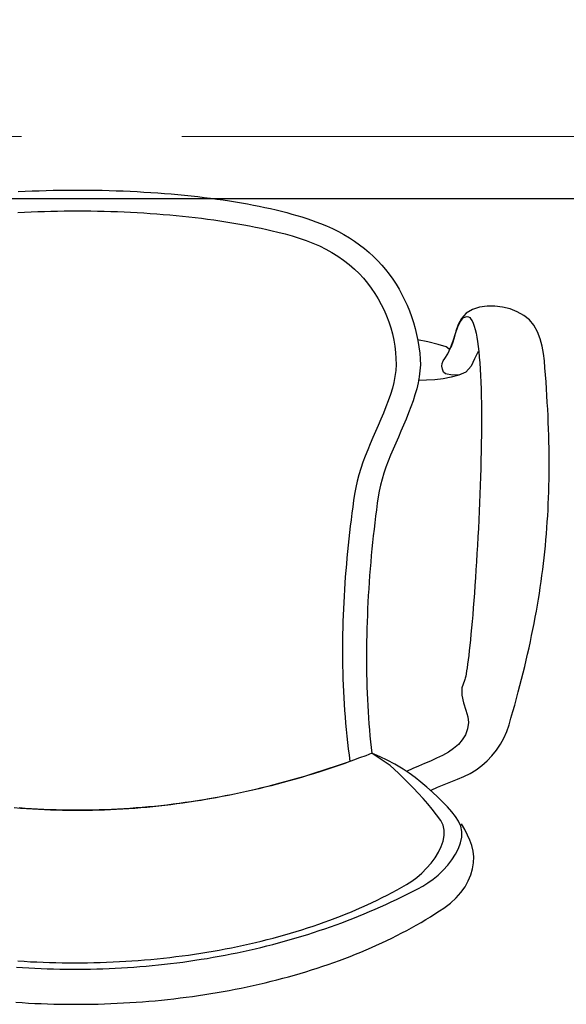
# Model space of a CAD drawing. Header units: millimetres. Extents: x 45699 to 251499, y 244 to 86446.
# Tile 9 of 240: x 55043 to 55384, y 33979 to 34593. Entities that reach past the tile are written whole.
import ezdxf

# ---------------------------------------------------------------- set-up
doc = ezdxf.new("R2010")
doc.units = ezdxf.units.MM
doc.header["$LTSCALE"] = 400
doc.linetypes.add('CENTER', pattern=[2, 1.25, -0.25, 0.25, -0.25])
doc.layers.add('inr', color=4, linetype='Continuous')
doc.layers.add('stramien', color=1, linetype='CENTER')

# ---------------------------------------------------------------- blocks, each defined once
blk = doc.blocks.new('NUM1-CN02_B2')
for p, q in [((-5.46, -0.03), (-1.08, 0)), ((-1.08, 0), (3.3, 0)), ((-35.94, -0.95), (-31.62, -0.74)), ((-31.62, -0.74), (-27.29, -0.55)), ((-27.29, -0.55), (-22.94, -0.39)), ((-22.94, -0.39), (-18.58, -0.26)), ((-18.58, -0.26), (-14.22, -0.16)), ((-14.22, -0.16), (-9.84, -0.08)), ((-9.84, -0.08), (-5.46, -0.03)), ((3.3, 0), (7.69, -0.03)), ((7.69, -0.03), (12.07, -0.08)), ((12.07, -0.08), (16.44, -0.16)), ((16.44, -0.16), (20.81, -0.27)), ((20.81, -0.27), (25.16, -0.4)), ((25.16, -0.4), (29.51, -0.57)), ((29.51, -0.57), (33.84, -0.75)), ((33.84, -0.75), (38.16, -0.97)), ((38.16, -0.97), (42.45, -1.21)), ((42.45, -1.21), (46.73, -1.47)), ((46.73, -1.47), (50.98, -1.77)), ((50.98, -1.77), (55.21, -2.09)), ((55.21, -2.09), (59.42, -2.43)), ((59.42, -2.43), (63.59, -2.81)), ((63.59, -2.81), (67.74, -3.21)), ((67.74, -3.21), (71.85, -3.63)), ((71.85, -3.63), (75.92, -4.09)), ((75.92, -4.09), (79.96, -4.57)), ((79.96, -4.57), (83.96, -5.07)), ((83.96, -5.07), (87.92, -5.61)), ((87.92, -5.61), (91.83, -6.16)), ((91.83, -6.16), (95.7, -6.75)), ((95.7, -6.75), (99.52, -7.36)), ((99.52, -7.36), (103.29, -8)), ((103.29, -8), (107.01, -8.67)), ((107.01, -8.67), (110.68, -9.36)), ((110.68, -9.36), (114.29, -10.08)), ((114.29, -10.08), (117.84, -10.82)), ((117.84, -10.82), (121.33, -11.59)), ((121.33, -11.59), (124.75, -12.39)), ((-36.11, -14), (-32.02, -13.78)), ((-32.02, -13.78), (-27.91, -13.59)), ((-27.91, -13.59), (-23.79, -13.42)), ((-23.79, -13.42), (-19.66, -13.28)), ((-19.66, -13.28), (-15.53, -13.16)), ((-15.53, -13.16), (-11.39, -13.07)), ((-11.39, -13.07), (-7.24, -13.01)), ((-7.24, -13.01), (-3.1, -12.97)), ((-3.1, -12.97), (1.05, -12.95)), ((1.05, -12.95), (5.2, -12.97)), ((5.2, -12.97), (9.35, -13.01)), ((9.35, -13.01), (13.5, -13.07)), ((13.5, -13.07), (17.64, -13.16)), ((17.64, -13.16), (21.77, -13.28)), ((21.77, -13.28), (25.9, -13.42)), ((25.9, -13.42), (30.02, -13.59)), ((30.02, -13.59), (34.13, -13.78)), ((34.13, -13.78), (38.22, -14)), ((38.22, -14), (42.31, -14.25)), ((42.31, -14.25), (46.38, -14.52)), ((46.38, -14.52), (50.43, -14.82)), ((50.43, -14.82), (54.46, -15.14)), ((54.46, -15.14), (58.48, -15.49)), ((58.48, -15.49), (62.48, -15.87)), ((62.48, -15.87), (66.45, -16.27)), ((66.45, -16.27), (70.4, -16.7)), ((70.4, -16.7), (74.33, -17.15)), ((74.33, -17.15), (78.23, -17.63)), ((78.23, -17.63), (82.1, -18.13)), ((82.1, -18.13), (85.94, -18.66)), ((124.75, -12.39), (128.12, -13.22)), ((128.12, -13.22), (131.41, -14.07)), ((131.41, -14.07), (134.64, -14.95)), ((134.64, -14.95), (137.79, -15.85)), ((137.79, -15.85), (140.88, -16.78)), ((140.88, -16.78), (143.88, -17.74)), ((143.88, -17.74), (146.81, -18.72)), ((85.94, -18.66), (89.75, -19.22)), ((89.75, -19.22), (93.53, -19.8)), ((93.53, -19.8), (97.28, -20.41)), ((97.28, -20.41), (100.99, -21.04)), ((100.99, -21.04), (104.67, -21.7)), ((104.67, -21.7), (108.3, -22.38)), ((108.3, -22.38), (111.9, -23.09)), ((111.9, -23.09), (115.46, -23.83)), ((115.46, -23.83), (118.97, -24.59)), ((146.81, -18.72), (149.66, -19.73)), ((149.66, -19.73), (152.43, -20.77)), ((152.43, -20.77), (156.28, -22.33)), ((152.43, -20.77), (152.43, -20.77)), ((156.28, -22.33), (160.01, -24.01)), ((160.01, -24.01), (163.61, -25.81)), ((118.97, -24.59), (122.44, -25.38)), ((122.44, -25.38), (125.87, -26.2)), ((125.87, -26.2), (130.43, -27.36)), ((130.43, -27.36), (134.89, -28.62)), ((134.89, -28.62), (139.25, -29.98)), ((139.25, -29.98), (143.52, -31.47)), ((163.61, -25.81), (167.1, -27.72)), ((167.1, -27.72), (170.47, -29.74)), ((170.47, -29.74), (173.72, -31.87)), ((143.52, -31.47), (147.68, -33.09)), ((147.68, -33.09), (151.74, -34.87)), ((151.74, -34.87), (155.69, -36.8)), ((155.69, -36.8), (159.52, -38.91)), ((173.72, -31.87), (176.84, -34.1)), ((176.84, -34.1), (179.85, -36.44)), ((179.85, -36.44), (182.74, -38.88)), ((159.52, -38.91), (163.25, -41.22)), ((163.25, -41.22), (166.86, -43.72)), ((182.74, -38.88), (185.5, -41.43)), ((185.5, -41.43), (188.15, -44.07)), ((166.86, -43.72), (170.35, -46.45)), ((170.35, -46.45), (173.73, -49.4)), ((188.15, -44.07), (190.67, -46.8)), ((190.67, -46.8), (193.07, -49.63)), ((173.73, -49.4), (176.52, -52.13)), ((176.52, -52.13), (179.18, -55.01)), ((179.18, -55.01), (181.7, -58.04)), ((193.07, -49.63), (195.35, -52.55)), ((195.35, -52.55), (197.51, -55.56)), ((181.7, -58.04), (184.08, -61.2)), ((184.08, -61.2), (186.32, -64.47)), ((197.51, -55.56), (199.54, -58.65)), ((199.54, -58.65), (201.46, -61.83)), ((186.32, -64.47), (188.4, -67.86)), ((201.46, -61.83), (203.25, -65.09)), ((203.25, -65.09), (204.91, -68.44)), ((188.4, -67.86), (190.33, -71.34)), ((190.33, -71.34), (192.09, -74.9)), ((204.91, -68.44), (206.46, -71.85)), ((206.46, -71.85), (207.88, -75.35)), ((251.65, -73.08), (247.13, -74.45)), ((256.35, -72.39), (251.65, -73.08)), ((261.14, -72.36), (256.35, -72.39)), ((265.92, -72.95), (261.14, -72.36)), ((270.61, -74.14), (265.92, -72.95)), ((192.09, -74.9), (193.67, -78.54)), ((193.67, -78.54), (195.09, -82.24)), ((207.88, -75.35), (209.18, -78.92)), ((209.18, -78.92), (210.36, -82.56)), ((239.79, -81.9), (241.64, -79.58)), ((243.3, -76.73), (240.45, -80.03)), ((241.64, -79.58), (243.79, -78.81)), ((247.13, -74.45), (243.3, -76.73)), ((243.79, -78.81), (244.67, -79.04)), ((244.67, -79.04), (245.5, -79.59)), ((245.5, -79.59), (246.27, -80.46)), ((275.11, -75.89), (270.61, -74.14)), ((279.31, -78.17), (275.11, -75.89)), ((282.67, -80.91), (279.31, -78.17)), ((195.09, -82.24), (196.32, -85.99)), ((196.32, -85.99), (197.36, -89.77)), ((210.36, -82.56), (211.41, -86.27)), ((236.6, -89.54), (238.13, -85.36)), ((238.37, -83.95), (236.87, -88.11)), ((238.13, -85.36), (239.79, -81.9)), ((240.45, -80.03), (238.37, -83.95)), ((246.27, -80.46), (246.99, -81.64)), ((246.99, -81.64), (247.67, -83.11)), ((247.67, -83.11), (248.3, -84.86)), ((248.3, -84.86), (248.88, -86.88)), ((285.43, -84.38), (282.67, -80.91)), ((287.63, -88.41), (285.43, -84.38)), ((197.36, -89.77), (198.2, -93.58)), ((211.41, -86.27), (212.34, -90.04)), ((212.34, -90.04), (213.14, -93.88)), ((235.74, -92.11), (234.78, -95.58)), ((235.1, -94.01), (236.6, -89.54)), ((236.87, -88.11), (235.74, -92.11)), ((248.88, -86.88), (249.41, -89.17)), ((249.41, -89.17), (249.91, -91.71)), ((249.91, -91.71), (250.36, -94.5)), ((289.34, -92.82), (287.63, -88.41)), ((198.2, -93.58), (198.85, -97.41)), ((198.85, -97.41), (199.29, -101.23)), ((219.43, -94.75), (212.94, -93.52)), ((213.14, -93.88), (213.82, -97.78)), ((213.82, -97.78), (214.38, -101.75)), ((225.84, -96.24), (219.43, -94.75)), ((230.72, -97.82), (225.84, -96.24)), ((232.59, -99.33), (230.72, -97.82)), ((233.8, -98.11), (232.59, -99.33)), ((233.54, -98.36), (235.1, -94.01)), ((234.78, -95.58), (233.8, -98.11)), ((250.36, -94.5), (250.76, -97.51)), ((250.76, -97.51), (251.13, -100.74)), ((290.61, -97.43), (289.34, -92.82)), ((291.48, -102.05), (290.61, -97.43)), ((199.29, -101.23), (199.52, -105.05)), ((214.38, -101.75), (214.68, -105.41)), ((214.38, -101.75), (214.38, -101.75)), ((229.89, -105.01), (231.83, -102.17)), ((231.83, -102.17), (233.54, -98.36)), ((250.76, -100.77), (248.56, -105.36)), ((251.13, -100.74), (251.46, -104.18)), ((251.46, -104.18), (251.74, -107.82)), ((292, -106.52), (291.48, -102.05)), ((199.54, -108.85), (199.32, -112.61)), ((199.52, -105.05), (199.54, -108.85)), ((214.7, -109.1), (214.46, -112.8)), ((214.68, -105.41), (214.7, -109.1)), ((228.16, -109.84), (228.3, -108.11)), ((228.41, -111.8), (228.16, -109.84)), ((228.3, -108.11), (228.9, -106.44)), ((228.9, -106.44), (229.89, -105.01)), ((246.36, -109.95), (243.13, -113.57)), ((248.56, -105.36), (246.36, -109.95)), ((251.74, -107.82), (252, -111.65)), ((292.37, -110.96), (292, -106.52)), ((198.89, -116.33), (198.21, -119.99)), ((199.32, -112.61), (198.89, -116.33)), ((213.99, -116.52), (213.3, -120.25)), ((214.46, -112.8), (213.99, -116.52)), ((229.1, -113.65), (228.41, -111.8)), ((230.45, -114.71), (229.1, -113.65)), ((234.79, -115.4), (230.45, -114.71)), ((238.71, -115.47), (233.94, -116.82)), ((239.2, -115.16), (234.79, -115.4)), ((243.13, -113.57), (238.71, -115.47)), ((243.13, -113.57), (239.2, -115.16)), ((252, -111.65), (252.21, -115.65)), ((252.21, -115.65), (252.39, -119.82)), ((292.71, -115.35), (292.37, -110.96)), ((293.03, -119.69), (292.71, -115.35)), ((198.21, -119.99), (197.29, -123.58)), ((213.3, -120.25), (212.41, -123.99)), ((218.57, -118.61), (213.44, -118.82)), ((223.76, -118.28), (218.57, -118.61)), ((228.92, -117.72), (223.76, -118.28)), ((233.94, -116.82), (228.92, -117.72)), ((252.39, -119.82), (252.53, -124.15)), ((293.33, -123.99), (293.03, -119.69)), ((196.07, -127.53), (194.72, -131.43)), ((197.29, -123.58), (196.07, -127.53)), ((211.36, -127.75), (210.15, -131.51)), ((212.41, -123.99), (211.36, -127.75)), ((252.53, -124.15), (252.65, -128.62)), ((252.65, -128.62), (252.73, -133.22)), ((293.6, -128.25), (293.33, -123.99)), ((293.85, -132.47), (293.6, -128.25)), ((194.72, -131.43), (193.26, -135.31)), ((210.15, -131.51), (208.82, -135.28)), ((252.73, -133.22), (252.78, -137.95)), ((294.08, -136.66), (293.85, -132.47)), ((191.72, -139.16), (190.12, -142.99)), ((193.26, -135.31), (191.72, -139.16)), ((207.38, -139.05), (205.85, -142.83)), ((208.82, -135.28), (207.38, -139.05)), ((252.78, -137.95), (252.8, -142.79)), ((294.28, -140.8), (294.08, -136.66)), ((294.46, -144.91), (294.28, -140.8)), ((188.48, -146.81), (186.81, -150.63)), ((190.12, -142.99), (188.48, -146.81)), ((204.27, -146.61), (202.64, -150.38)), ((205.85, -142.83), (204.27, -146.61)), ((252.8, -142.79), (252.79, -147.73)), ((294.61, -148.99), (294.46, -144.91)), ((186.81, -150.63), (185.15, -154.44)), ((202.64, -150.38), (201, -154.16)), ((252.75, -152.76), (252.69, -157.88)), ((252.79, -147.73), (252.75, -152.76)), ((294.74, -153.03), (294.61, -148.99)), ((294.84, -157.04), (294.74, -153.03)), ((183.5, -158.26), (181.91, -162.09)), ((185.15, -154.44), (183.5, -158.26)), ((199.36, -157.93), (197.74, -161.7)), ((201, -154.16), (199.36, -157.93)), ((252.69, -157.88), (252.61, -163.06)), ((294.92, -161.02), (294.84, -157.04)), ((181.91, -162.09), (180.37, -165.94)), ((196.17, -165.46), (194.68, -169.21)), ((197.74, -161.7), (196.17, -165.46)), ((252.61, -163.06), (252.49, -168.3)), ((294.97, -164.98), (294.92, -161.02)), ((295, -168.91), (294.97, -164.98)), ((178.92, -169.81), (177.58, -173.71)), ((180.37, -165.94), (178.92, -169.81)), ((194.68, -169.21), (193.27, -172.95)), ((252.49, -168.3), (252.36, -173.6)), ((295, -172.81), (295, -168.91)), ((176.36, -177.65), (175.3, -181.63)), ((177.58, -173.71), (176.36, -177.65)), ((191.98, -176.68), (190.82, -180.39)), ((193.27, -172.95), (191.98, -176.68)), ((252.36, -173.6), (252.21, -178.93)), ((294.93, -180.54), (294.98, -176.69)), ((294.98, -176.69), (295, -172.81)), ((175.3, -181.63), (174.4, -185.65)), ((189.82, -184.09), (189, -187.77)), ((190.82, -180.39), (189.82, -184.09)), ((252.21, -178.93), (252.03, -184.28)), ((294.86, -184.38), (294.93, -180.54)), ((173.7, -189.73), (173.13, -193.71)), ((174.4, -185.65), (173.7, -189.73)), ((189, -187.77), (188.38, -191.43)), ((251.83, -189.65), (251.62, -195.03)), ((252.03, -184.28), (251.83, -189.65)), ((294.63, -191.99), (294.75, -188.2)), ((294.75, -188.2), (294.86, -184.38)), ((173.13, -193.71), (172.57, -197.68)), ((187.82, -195.42), (187.29, -199.44)), ((188.38, -191.43), (187.82, -195.42)), ((251.62, -195.03), (251.39, -200.41)), ((294.29, -199.55), (294.47, -195.78)), ((294.47, -195.78), (294.63, -191.99)), ((172.04, -201.65), (171.53, -205.62)), ((172.57, -197.68), (172.04, -201.65)), ((187.29, -199.44), (186.78, -203.48)), ((251.39, -200.41), (251.14, -205.76)), ((294.09, -203.3), (294.29, -199.55)), ((171.53, -205.62), (171.04, -209.59)), ((186.29, -207.54), (185.82, -211.61)), ((186.78, -203.48), (186.29, -207.54)), ((251.14, -205.76), (250.88, -211.09)), ((293.59, -210.78), (293.85, -207.04)), ((293.85, -207.04), (294.09, -203.3)), ((170.57, -213.56), (170.13, -217.53)), ((171.04, -209.59), (170.57, -213.56)), ((185.82, -211.61), (185.36, -215.7)), ((250.88, -211.09), (250.6, -216.39)), ((292.99, -218.22), (293.3, -214.5)), ((293.3, -214.5), (293.59, -210.78)), ((170.13, -217.53), (169.7, -221.5)), ((184.93, -219.8), (184.52, -223.91)), ((185.36, -215.7), (184.93, -219.8)), ((250.6, -216.39), (250.31, -221.63)), ((292.64, -221.93), (292.99, -218.22)), ((169.3, -225.47), (168.92, -229.44)), ((169.7, -221.5), (169.3, -225.47)), ((184.52, -223.91), (184.13, -228.03)), ((250.01, -226.82), (249.7, -231.94)), ((250.31, -221.63), (250.01, -226.82)), ((291.87, -229.34), (292.27, -225.63)), ((292.27, -225.63), (292.64, -221.93)), ((168.92, -229.44), (168.57, -233.41)), ((183.77, -232.16), (183.42, -236.3)), ((184.13, -228.03), (183.77, -232.16)), ((249.7, -231.94), (249.38, -236.98)), ((290.99, -236.74), (291.45, -233.04)), ((291.45, -233.04), (291.87, -229.34)), ((168.23, -237.38), (167.92, -241.35)), ((168.57, -233.41), (168.23, -237.38)), ((183.42, -236.3), (183.1, -240.44)), ((249.38, -236.98), (249.05, -241.92)), ((290.51, -240.45), (290.99, -236.74)), ((167.64, -245.32), (167.38, -249.28)), ((167.92, -241.35), (167.64, -245.32)), ((182.8, -244.58), (182.52, -248.72)), ((183.1, -240.44), (182.8, -244.58)), ((249.05, -241.92), (248.71, -246.77)), ((289.46, -247.86), (290, -244.15)), ((290, -244.15), (290.51, -240.45)), ((167.38, -249.28), (167.14, -253.25)), ((182.52, -248.72), (182.27, -252.87)), ((248.37, -251.5), (248.02, -256.11)), ((248.71, -246.77), (248.37, -251.5)), ((288.29, -255.31), (288.89, -251.58)), ((288.89, -251.58), (289.46, -247.86)), ((166.93, -257.22), (166.74, -261.18)), ((167.14, -253.25), (166.93, -257.22)), ((182.04, -257.01), (181.84, -261.15)), ((182.27, -252.87), (182.04, -257.01)), ((248.02, -256.11), (247.67, -260.59)), ((287.66, -259.04), (288.29, -255.31)), ((166.74, -261.18), (166.58, -265.15)), ((181.84, -261.15), (181.66, -265.28)), ((247.67, -260.59), (247.32, -264.92)), ((286.32, -266.54), (287, -262.79)), ((287, -262.79), (287.66, -259.04)), ((166.45, -269.12), (166.34, -273.09)), ((166.58, -265.15), (166.45, -269.12)), ((181.5, -269.4), (181.37, -273.52)), ((181.66, -265.28), (181.5, -269.4)), ((246.96, -269.1), (246.61, -273.11)), ((247.32, -264.92), (246.96, -269.1)), ((285.6, -270.31), (286.32, -266.54)), ((166.34, -273.09), (166.26, -277.05)), ((181.37, -273.52), (181.26, -277.62)), ((246.61, -273.11), (246.25, -276.95)), ((284.08, -277.9), (284.86, -274.1)), ((284.86, -274.1), (285.6, -270.31)), ((166.21, -281.02), (166.18, -284.99)), ((166.26, -277.05), (166.21, -281.02)), ((181.18, -281.71), (181.13, -285.79)), ((181.26, -277.62), (181.18, -281.71)), ((245.9, -280.6), (245.55, -284.05)), ((246.25, -276.95), (245.9, -280.6)), ((282.44, -285.56), (283.27, -281.72)), ((283.27, -281.72), (284.08, -277.9)), ((166.18, -284.99), (166.19, -288.96)), ((181.13, -285.79), (181.1, -289.86)), ((245.2, -287.29), (244.86, -290.32)), ((245.55, -284.05), (245.2, -287.29)), ((281.57, -289.42), (282.44, -285.56)), ((166.19, -288.96), (166.22, -292.93)), ((166.22, -292.93), (166.27, -296.89)), ((181.1, -289.86), (181.1, -293.9)), ((181.1, -293.9), (181.13, -297.93)), ((244.52, -293.11), (244.19, -295.67)), ((244.86, -290.32), (244.52, -293.11)), ((279.75, -297.21), (280.67, -293.3)), ((280.67, -293.3), (281.57, -289.42)), ((166.27, -296.89), (166.36, -300.86)), ((166.36, -300.86), (166.48, -304.83)), ((181.13, -297.93), (181.19, -301.94)), ((243.56, -300.01), (243.27, -301.77)), ((243.87, -297.97), (243.56, -300.01)), ((244.19, -295.67), (243.87, -297.97)), ((278.79, -301.14), (279.75, -297.21)), ((166.48, -304.83), (166.62, -308.8)), ((181.19, -301.94), (181.27, -305.92)), ((181.27, -305.92), (181.38, -309.88)), ((242.2, -305.9), (240.62, -310.46)), ((242.44, -305.33), (242.2, -305.9)), ((242.7, -304.45), (242.44, -305.33)), ((242.98, -303.26), (242.7, -304.45)), ((243.27, -301.77), (242.98, -303.26)), ((276.78, -309.09), (277.8, -305.1)), ((277.8, -305.1), (278.79, -301.14)), ((166.62, -308.8), (166.8, -312.77)), ((166.8, -312.77), (167, -316.74)), ((181.38, -309.88), (181.52, -313.81)), ((240.62, -310.46), (240.62, -315.18)), ((274.64, -317.15), (275.72, -313.11)), ((275.72, -313.11), (276.78, -309.09)), ((167, -316.74), (167.24, -320.71)), ((181.52, -313.81), (181.69, -317.72)), ((181.69, -317.72), (181.88, -321.6)), ((240.62, -315.18), (241.62, -319.89)), ((273.52, -321.24), (274.64, -317.15)), ((167.24, -320.71), (167.51, -324.69)), ((167.51, -324.69), (167.81, -328.66)), ((181.88, -321.6), (182.11, -325.45)), ((182.11, -325.45), (182.37, -329.26)), ((241.62, -319.89), (243.02, -324.42)), ((243.02, -324.42), (244.23, -328.58)), ((271.2, -329.5), (272.38, -325.35)), ((272.38, -325.35), (273.52, -321.24)), ((167.81, -328.66), (168.13, -332.63)), ((182.37, -329.26), (182.65, -333.04)), ((244.23, -328.58), (244.68, -332.2)), ((269.98, -333.69), (271.2, -329.5)), ((168.13, -332.63), (168.5, -336.61)), ((168.5, -336.61), (168.89, -340.58)), ((182.65, -333.04), (182.97, -336.79)), ((182.97, -336.79), (183.32, -340.5)), ((244.11, -336.2), (242.81, -339.77)), ((244.68, -332.2), (244.11, -336.2)), ((266.76, -341.83), (268.56, -337.82)), ((268.56, -337.82), (269.98, -333.69)), ((168.89, -340.58), (169.32, -344.56)), ((183.32, -340.5), (183.7, -344.16)), ((240.87, -342.96), (238.39, -345.8)), ((242.81, -339.77), (240.87, -342.96)), ((264.6, -345.69), (266.76, -341.83)), ((169.32, -344.56), (169.78, -348.53)), ((169.78, -348.53), (170.27, -352.51)), ((183.7, -344.16), (184.11, -347.79)), ((184.11, -347.79), (184.55, -351.38)), ((235.46, -348.34), (232.16, -350.6)), ((238.39, -345.8), (235.46, -348.34)), ((259.36, -352.84), (262.12, -349.37)), ((262.12, -349.37), (264.6, -345.69)), ((173.02, -355.66), (169.18, -357.03)), ((170.27, -352.51), (170.79, -356.49)), ((176.86, -354.26), (173.02, -355.66)), ((180.7, -352.84), (176.86, -354.26)), ((184.55, -351.38), (180.7, -352.84)), ((186.24, -352.05), (184.55, -351.38)), ((187.19, -353.18), (184.55, -351.38)), ((184.55, -351.38), (184.55, -351.38)), ((189.57, -353.6), (186.24, -352.05)), ((190.81, -355.58), (187.19, -353.18)), ((194.1, -355.71), (189.57, -353.6)), ((195.8, -358.95), (190.81, -355.58)), ((198.88, -358.22), (194.1, -355.71)), ((221.05, -356.19), (217.24, -357.78)), ((224.87, -354.49), (221.05, -356.19)), ((228.6, -352.64), (224.87, -354.49)), ((232.16, -350.6), (228.6, -352.64)), ((253.11, -359), (256.35, -356.06)), ((256.35, -356.06), (259.36, -352.84)), ((153.87, -362.19), (150.05, -363.4)), ((155.72, -361.7), (151.95, -362.93)), ((157.69, -360.94), (153.87, -362.19)), ((159.5, -360.44), (155.72, -361.7)), ((161.52, -359.67), (157.69, -360.94)), ((163.27, -359.15), (159.5, -360.44)), ((165.35, -358.36), (161.52, -359.67)), ((167.03, -357.84), (163.27, -359.15)), ((169.18, -357.03), (165.35, -358.36)), ((170.79, -356.49), (167.03, -357.84)), ((170.79, -356.49), (170.79, -356.49)), ((201.16, -363.7), (195.8, -358.95)), ((204.06, -361.23), (198.88, -358.22)), ((207.7, -363.82), (204.06, -361.23)), ((210.01, -360.79), (206.03, -362.64)), ((213.53, -359.3), (210.01, -360.79)), ((217.24, -357.78), (213.53, -359.3)), ((245.83, -363.87), (249.59, -361.62)), ((249.59, -361.62), (253.11, -359)), ((134.81, -367.96), (131, -369.02)), ((136.82, -367.53), (133.02, -368.6)), ((138.61, -366.86), (134.81, -367.96)), ((140.6, -366.42), (136.82, -367.53)), ((142.42, -365.74), (138.61, -366.86)), ((144.39, -365.29), (140.6, -366.42)), ((146.23, -364.59), (142.42, -365.74)), ((148.17, -364.12), (144.39, -365.29)), ((150.05, -363.4), (146.23, -364.59)), ((151.95, -362.93), (148.17, -364.12)), ((204.26, -366.82), (201.16, -363.7)), ((207.35, -369.95), (204.26, -366.82)), ((211.39, -366.55), (207.7, -363.82)), ((215.07, -369.43), (211.39, -366.55)), ((233.68, -369.25), (237.82, -367.6)), ((237.82, -367.6), (241.89, -365.83)), ((241.89, -365.83), (245.83, -363.87)), ((110.22, -374.39), (106.41, -375.25)), ((112.03, -373.88), (108.24, -374.76)), ((114.03, -373.5), (110.22, -374.39)), ((115.82, -372.97), (112.03, -373.88)), ((117.83, -372.58), (114.03, -373.5)), ((119.61, -372.02), (115.82, -372.97)), ((121.63, -371.63), (117.83, -372.58)), ((123.41, -371.05), (119.61, -372.02)), ((125.43, -370.65), (121.63, -371.63)), ((127.2, -370.05), (123.41, -371.05)), ((129.23, -369.64), (125.43, -370.65)), ((131, -369.02), (127.2, -370.05)), ((133.02, -368.6), (129.23, -369.64)), ((210.41, -373.12), (207.35, -369.95)), ((213.43, -376.33), (210.41, -373.12)), ((218.71, -372.43), (215.07, -369.43)), ((222.24, -375.51), (218.71, -372.43)), ((221.36, -374.38), (225.39, -372.56)), ((225.39, -372.56), (229.52, -370.88)), ((229.52, -370.88), (233.68, -369.25)), ((78.03, -380.71), (74.26, -381.31)), ((79.69, -380.4), (75.87, -381.02)), ((81.8, -380.07), (78.03, -380.71)), ((83.51, -379.76), (79.69, -380.4)), ((85.57, -379.4), (81.8, -380.07)), ((87.34, -379.09), (83.51, -379.76)), ((89.35, -378.7), (85.57, -379.4)), ((91.16, -378.38), (87.34, -379.09)), ((93.12, -377.97), (89.35, -378.7)), ((94.97, -377.64), (91.16, -378.38)), ((96.9, -377.22), (93.12, -377.97)), ((98.79, -376.88), (94.97, -377.64)), ((100.68, -376.43), (96.9, -377.22)), ((102.6, -376.08), (98.79, -376.88)), ((104.46, -375.61), (100.68, -376.43)), ((106.41, -375.25), (102.6, -376.08)), ((108.24, -374.76), (104.46, -375.61)), ((216.39, -379.58), (213.43, -376.33)), ((219.28, -382.91), (216.39, -379.58)), ((225.61, -378.63), (222.24, -375.51)), ((228.79, -381.76), (225.61, -378.63)), ((-34.63, -385.72), (-38.38, -385.41)), ((-31.58, -385.74), (-35.42, -385.46)), ((-30.87, -385.99), (-34.63, -385.72)), ((-27.74, -385.98), (-31.58, -385.74)), ((-27.12, -386.23), (-30.87, -385.99)), ((-23.9, -386.2), (-27.74, -385.98)), ((-23.36, -386.45), (-27.12, -386.23)), ((-20.06, -386.38), (-23.9, -386.2)), ((-19.61, -386.63), (-23.36, -386.45)), ((-16.22, -386.54), (-20.06, -386.38)), ((-15.86, -386.78), (-19.61, -386.63)), ((-12.38, -386.66), (-16.22, -386.54)), ((-12.11, -386.9), (-15.86, -386.78)), ((-8.54, -386.75), (-12.38, -386.66)), ((-8.36, -386.99), (-12.11, -386.9)), ((-4.7, -386.81), (-8.54, -386.75)), ((-0.86, -386.84), (-4.7, -386.81)), ((2.98, -386.84), (-0.86, -386.84)), ((6.83, -386.81), (2.98, -386.84)), ((10.67, -386.75), (6.83, -386.81)), ((14.15, -386.9), (10.4, -386.99)), ((14.51, -386.66), (10.67, -386.75)), ((17.9, -386.78), (14.15, -386.9)), ((18.35, -386.54), (14.51, -386.66)), ((21.65, -386.63), (17.9, -386.78)), ((22.19, -386.38), (18.35, -386.54)), ((25.4, -386.45), (21.65, -386.63)), ((26.03, -386.2), (22.19, -386.38)), ((29.16, -386.23), (25.4, -386.45)), ((29.87, -385.98), (26.03, -386.2)), ((32.91, -385.99), (29.16, -386.23)), ((33.71, -385.74), (29.87, -385.98)), ((36.66, -385.72), (32.91, -385.99)), ((37.54, -385.46), (33.71, -385.74)), ((40.42, -385.41), (36.66, -385.72)), ((41.38, -385.16), (37.54, -385.46)), ((44.17, -385.08), (40.42, -385.41)), ((45.22, -384.82), (41.38, -385.16)), ((47.93, -384.72), (44.17, -385.08)), ((49.05, -384.45), (45.22, -384.82)), ((51.69, -384.32), (47.93, -384.72)), ((52.89, -384.05), (49.05, -384.45)), ((55.45, -383.9), (51.69, -384.32)), ((56.72, -383.62), (52.89, -384.05)), ((59.21, -383.44), (55.45, -383.9)), ((60.55, -383.16), (56.72, -383.62)), ((62.97, -382.95), (59.21, -383.44)), ((64.38, -382.67), (60.55, -383.16)), ((66.73, -382.44), (62.97, -382.95)), ((68.21, -382.15), (64.38, -382.67)), ((70.5, -381.89), (66.73, -382.44)), ((72.04, -381.6), (68.21, -382.15)), ((74.26, -381.31), (70.5, -381.89)), ((75.87, -381.02), (72.04, -381.6)), ((222.09, -386.31), (219.28, -382.91)), ((224.8, -389.79), (222.09, -386.31)), ((231.72, -384.86), (228.79, -381.76)), ((234.35, -387.9), (231.72, -384.86)), ((-4.61, -387.05), (-8.36, -386.99)), ((-0.86, -387.08), (-4.61, -387.05)), ((2.89, -387.08), (-0.86, -387.08)), ((6.64, -387.05), (2.89, -387.08)), ((10.4, -386.99), (6.64, -387.05)), ((227.4, -393.37), (224.8, -389.79)), ((236.62, -390.83), (234.35, -387.9)), ((238.5, -393.62), (236.62, -390.83)), ((228.91, -396.27), (227.4, -393.37)), ((229.63, -399.4), (228.91, -396.27)), ((239.93, -396.76), (238.5, -393.62)), ((240.56, -400.1), (239.93, -396.76)), ((242.39, -398.94), (240.43, -395.34)), ((244.02, -402.4), (242.39, -398.94)), ((228.98, -406.12), (229.63, -402.7)), ((229.63, -402.7), (229.63, -399.4)), ((239.71, -407.14), (240.46, -403.58)), ((240.46, -403.58), (240.56, -400.1)), ((245.5, -405.61), (244.02, -402.4)), ((226.03, -413.09), (227.75, -409.6)), ((227.75, -409.6), (228.98, -406.12)), ((236.57, -414.31), (238.39, -410.74)), ((238.39, -410.74), (239.71, -407.14)), ((246.81, -408.92), (245.5, -405.61)), ((247.64, -412.4), (246.81, -408.92)), ((221.38, -419.89), (223.88, -416.54)), ((223.88, -416.54), (226.03, -413.09)), ((234.33, -417.81), (236.57, -414.31)), ((248, -416.01), (247.64, -412.4)), ((247.88, -419.7), (248, -416.01)), ((215.62, -426.06), (218.6, -423.08)), ((218.6, -423.08), (221.38, -419.89)), ((228.89, -424.35), (231.74, -421.17)), ((231.74, -421.17), (234.33, -417.81)), ((246.19, -427.22), (247.27, -423.46)), ((247.27, -423.46), (247.88, -419.7)), ((209.32, -431.18), (212.5, -428.78)), ((212.5, -428.78), (215.62, -426.06)), ((219.46, -432.26), (222.67, -429.95)), ((222.67, -429.95), (225.84, -427.3)), ((225.84, -427.3), (228.89, -424.35)), ((244.61, -430.96), (246.19, -427.22)), ((200.19, -436.57), (203.19, -434.9)), ((203.19, -434.9), (206.16, -433.2)), ((206.16, -433.2), (209.32, -431.18)), ((209.8, -437.6), (213.06, -435.9)), ((213.06, -435.9), (216.29, -434.17)), ((216.29, -434.17), (219.46, -432.26)), ((240, -438.19), (242.55, -434.63)), ((242.55, -434.63), (244.61, -430.96)), ((187.84, -442.95), (190.98, -441.4)), ((190.98, -441.4), (194.08, -439.82)), ((194.08, -439.82), (197.15, -438.21)), ((197.15, -438.21), (200.19, -436.57)), ((199.91, -442.52), (203.23, -440.91)), ((203.23, -440.91), (206.53, -439.27)), ((206.53, -439.27), (209.8, -437.6)), ((233.41, -444.86), (236.95, -441.62)), ((236.95, -441.62), (240, -438.19)), ((174.99, -448.84), (178.25, -447.41)), ((178.25, -447.41), (181.48, -445.95)), ((181.48, -445.95), (184.68, -444.46)), ((184.68, -444.46), (187.84, -442.95)), ((186.46, -448.68), (189.85, -447.18)), ((189.85, -447.18), (193.23, -445.66)), ((193.23, -445.66), (196.58, -444.1)), ((196.58, -444.1), (199.91, -442.52)), ((226.6, -449.72), (229.38, -447.87)), ((229.38, -447.87), (233.41, -444.86)), ((158.25, -455.53), (161.65, -454.25)), ((161.65, -454.25), (165.03, -452.94)), ((165.03, -452.94), (168.38, -451.61)), ((168.38, -451.61), (171.7, -450.24)), ((169.25, -455.71), (172.72, -454.36)), ((171.7, -450.24), (174.99, -448.84)), ((172.72, -454.36), (176.18, -452.98)), ((176.18, -452.98), (179.63, -451.58)), ((179.63, -451.58), (183.05, -450.14)), ((183.05, -450.14), (186.46, -448.68)), ((218.06, -455.09), (220.95, -453.33)), ((220.95, -453.33), (223.79, -451.54)), ((223.79, -451.54), (226.6, -449.72)), ((140.86, -461.47), (144.39, -460.34)), ((144.39, -460.34), (147.89, -459.19)), ((147.89, -459.19), (151.37, -458)), ((151.37, -458), (154.82, -456.78)), ((154.82, -456.78), (158.25, -455.53)), ((155.18, -460.81), (158.72, -459.58)), ((158.72, -459.58), (162.24, -458.32)), ((162.24, -458.32), (165.75, -457.03)), ((165.75, -457.03), (169.25, -455.71)), ((206.19, -461.84), (209.21, -460.19)), ((209.21, -460.19), (212.2, -458.52)), ((212.2, -458.52), (215.15, -456.82)), ((215.15, -456.82), (218.06, -455.09)), ((119.23, -467.61), (122.88, -466.66)), ((122.88, -466.66), (126.52, -465.68)), ((126.52, -465.68), (130.14, -464.68)), ((130.14, -464.68), (133.73, -463.64)), ((133.65, -467.58), (137.27, -466.52)), ((133.73, -463.64), (137.31, -462.57)), ((137.27, -466.52), (140.88, -465.44)), ((137.31, -462.57), (140.86, -461.47)), ((140.88, -465.44), (144.48, -464.33)), ((144.48, -464.33), (148.06, -463.18)), ((148.06, -463.18), (151.63, -462.01)), ((151.63, -462.01), (155.18, -460.81)), ((193.8, -468.13), (196.95, -466.6)), ((196.95, -466.6), (200.06, -465.04)), ((200.06, -465.04), (203.14, -463.45)), ((203.14, -463.45), (206.19, -461.84)), ((93.11, -473.4), (96.89, -472.67)), ((96.89, -472.67), (100.66, -471.9)), ((100.66, -471.9), (104.41, -471.1)), ((104.41, -471.1), (108.14, -470.27)), ((108.14, -470.27), (111.85, -469.41)), ((111.66, -473.29), (115.35, -472.41)), ((111.85, -469.41), (115.55, -468.53)), ((115.35, -472.41), (119.03, -471.51)), ((115.55, -468.53), (119.23, -467.61)), ((119.03, -471.51), (122.71, -470.57)), ((122.71, -470.57), (126.36, -469.6)), ((126.36, -469.6), (130.01, -468.6)), ((130.01, -468.6), (133.65, -467.58)), ((180.93, -473.96), (184.19, -472.55)), ((184.19, -472.55), (187.42, -471.1)), ((187.42, -471.1), (190.63, -469.63)), ((190.63, -469.63), (193.8, -468.13)), ((54.59, -479.12), (58.5, -478.69)), ((58.5, -478.69), (62.39, -478.22)), ((62.39, -478.22), (66.27, -477.72)), ((66.27, -477.72), (70.14, -477.2)), ((70.14, -477.2), (74, -476.64)), ((74, -476.64), (77.85, -476.05)), ((77.85, -476.05), (81.69, -475.43)), ((81.69, -475.43), (85.51, -474.79)), ((81.77, -479.27), (85.54, -478.63)), ((85.51, -474.79), (89.32, -474.11)), ((85.54, -478.63), (89.29, -477.95)), ((89.29, -477.95), (93.05, -477.25)), ((89.32, -474.11), (93.11, -473.4)), ((93.05, -477.25), (96.79, -476.52)), ((96.79, -476.52), (100.52, -475.76)), ((100.52, -475.76), (104.24, -474.96)), ((104.24, -474.96), (107.96, -474.14)), ((107.96, -474.14), (111.66, -473.29)), ((167.61, -479.33), (170.98, -478.03)), ((170.98, -478.03), (174.32, -476.7)), ((174.32, -476.7), (177.64, -475.35)), ((177.64, -475.35), (180.93, -473.96)), ((-37.03, -484.72), (-33.19, -484.99)), ((-36.24, -480.87), (-32.3, -481.13)), ((-33.19, -484.99), (-29.35, -485.22)), ((-32.3, -481.13), (-28.35, -481.35)), ((-29.35, -485.22), (-25.5, -485.43)), ((-28.35, -481.35), (-24.4, -481.55)), ((-24.4, -481.55), (-20.45, -481.71)), ((-20.45, -481.71), (-16.49, -481.84)), ((-16.49, -481.84), (-12.53, -481.95)), ((-12.53, -481.95), (-8.57, -482.02)), ((-8.57, -482.02), (-4.61, -482.07)), ((-4.61, -482.07), (-0.64, -482.08)), ((-0.64, -482.08), (3.32, -482.07)), ((3.32, -482.07), (7.29, -482.02)), ((7.29, -482.02), (11.25, -481.94)), ((11.25, -481.94), (15.21, -481.84)), ((15.21, -481.84), (19.17, -481.7)), ((19.17, -481.7), (23.13, -481.54)), ((23.13, -481.54), (27.08, -481.34)), ((24.55, -485.43), (28.39, -485.22)), ((27.08, -481.34), (31.03, -481.11)), ((28.39, -485.22), (32.24, -484.99)), ((31.03, -481.11), (34.97, -480.86)), ((32.24, -484.99), (36.07, -484.72)), ((34.97, -480.86), (38.91, -480.57)), ((36.07, -484.72), (39.91, -484.43)), ((38.91, -480.57), (42.84, -480.25)), ((39.91, -484.43), (43.74, -484.11)), ((42.84, -480.25), (46.77, -479.91)), ((43.74, -484.11), (47.57, -483.76)), ((46.77, -479.91), (50.68, -479.53)), ((47.57, -483.76), (51.39, -483.38)), ((50.68, -479.53), (54.59, -479.12)), ((51.39, -483.38), (55.21, -482.97)), ((55.21, -482.97), (59.02, -482.53)), ((59.02, -482.53), (62.83, -482.06)), ((62.83, -482.06), (66.63, -481.56)), ((66.63, -481.56), (70.42, -481.03)), ((70.42, -481.03), (74.21, -480.47)), ((74.21, -480.47), (77.99, -479.89)), ((77.99, -479.89), (81.77, -479.27)), ((150.38, -485.39), (153.87, -484.24)), ((153.87, -484.24), (157.34, -483.05)), ((157.34, -483.05), (160.79, -481.84)), ((160.79, -481.84), (164.21, -480.6)), ((164.21, -480.6), (167.61, -479.33)), ((-25.5, -485.43), (-21.66, -485.6)), ((-21.66, -485.6), (-17.81, -485.75)), ((-17.81, -485.75), (-13.96, -485.87)), ((-13.96, -485.87), (-10.11, -485.96)), ((-10.11, -485.96), (-6.26, -486.01)), ((-6.26, -486.01), (-2.4, -486.04)), ((-2.4, -486.04), (1.45, -486.04)), ((1.45, -486.04), (5.3, -486.01)), ((5.3, -486.01), (9.15, -485.96)), ((9.15, -485.96), (13.01, -485.87)), ((13.01, -485.87), (16.86, -485.75)), ((16.86, -485.75), (20.7, -485.6)), ((20.7, -485.6), (24.55, -485.43)), ((128.97, -491.72), (132.59, -490.74)), ((132.59, -490.74), (136.19, -489.73)), ((136.19, -489.73), (139.77, -488.69)), ((139.77, -488.69), (143.33, -487.62)), ((143.33, -487.62), (146.87, -486.52)), ((146.87, -486.52), (150.38, -485.39)), ((103.11, -497.79), (106.85, -497.01)), ((106.85, -497.01), (110.58, -496.2)), ((110.58, -496.2), (114.29, -495.36)), ((114.29, -495.36), (117.99, -494.49)), ((117.99, -494.49), (121.67, -493.6)), ((121.67, -493.6), (125.33, -492.67)), ((125.33, -492.67), (128.97, -491.72)), ((64.92, -504), (68.8, -503.51)), ((68.8, -503.51), (72.66, -502.99)), ((72.66, -502.99), (76.51, -502.44)), ((76.51, -502.44), (80.35, -501.86)), ((80.35, -501.86), (84.17, -501.26)), ((84.17, -501.26), (87.99, -500.62)), ((87.99, -500.62), (91.79, -499.95)), ((91.79, -499.95), (95.58, -499.26)), ((95.58, -499.26), (99.35, -498.54)), ((99.35, -498.54), (103.11, -497.79)), ((-37.39, -506.66), (-33.46, -506.92)), ((-33.46, -506.92), (-29.52, -507.15)), ((-29.52, -507.15), (-25.58, -507.35)), ((-25.58, -507.35), (-21.64, -507.52)), ((-21.64, -507.52), (-17.69, -507.66)), ((-17.69, -507.66), (-13.74, -507.78)), ((-13.74, -507.78), (-9.78, -507.86)), ((-9.78, -507.86), (-5.83, -507.92)), ((-5.83, -507.92), (-1.88, -507.95)), ((-1.88, -507.95), (2.08, -507.95)), ((2.08, -507.95), (6.03, -507.92)), ((6.03, -507.92), (9.99, -507.86)), ((9.99, -507.86), (13.94, -507.77)), ((13.94, -507.77), (17.89, -507.65)), ((17.89, -507.65), (21.84, -507.51)), ((21.84, -507.51), (25.78, -507.33)), ((25.78, -507.33), (29.72, -507.13)), ((29.72, -507.13), (33.66, -506.9)), ((33.66, -506.9), (37.59, -506.64)), ((37.59, -506.64), (41.52, -506.35)), ((41.52, -506.35), (45.44, -506.03)), ((45.44, -506.03), (49.35, -505.68)), ((49.35, -505.68), (53.26, -505.31)), ((53.26, -505.31), (57.15, -504.9)), ((57.15, -504.9), (61.04, -504.47)), ((61.04, -504.47), (64.92, -504))]:
    blk.add_line(p, q)

msp = doc.modelspace()

# ---------------------------------------------------------------- linework, layer by layer
at = {"layer": 'inr'}
msp.add_lwpolyline([(54720.6, 35181.33), (54720.6, 34481.33), (55420.6, 34481.33), (55420.6, 35181.33)], close=True, dxfattribs=at)
at = {"layer": 'stramien', "lineweight": 0}
msp.add_line((52744.44, 34520), (67231.89, 34520), dxfattribs=at)

# ---------------------------------------------------------------- block references
at = {"layer": 'inr'}
msp.add_blockref('NUM1-CN02_B2', (55078.38, 34486.55), dxfattribs=at)

doc.saveas('drawing.dxf')
